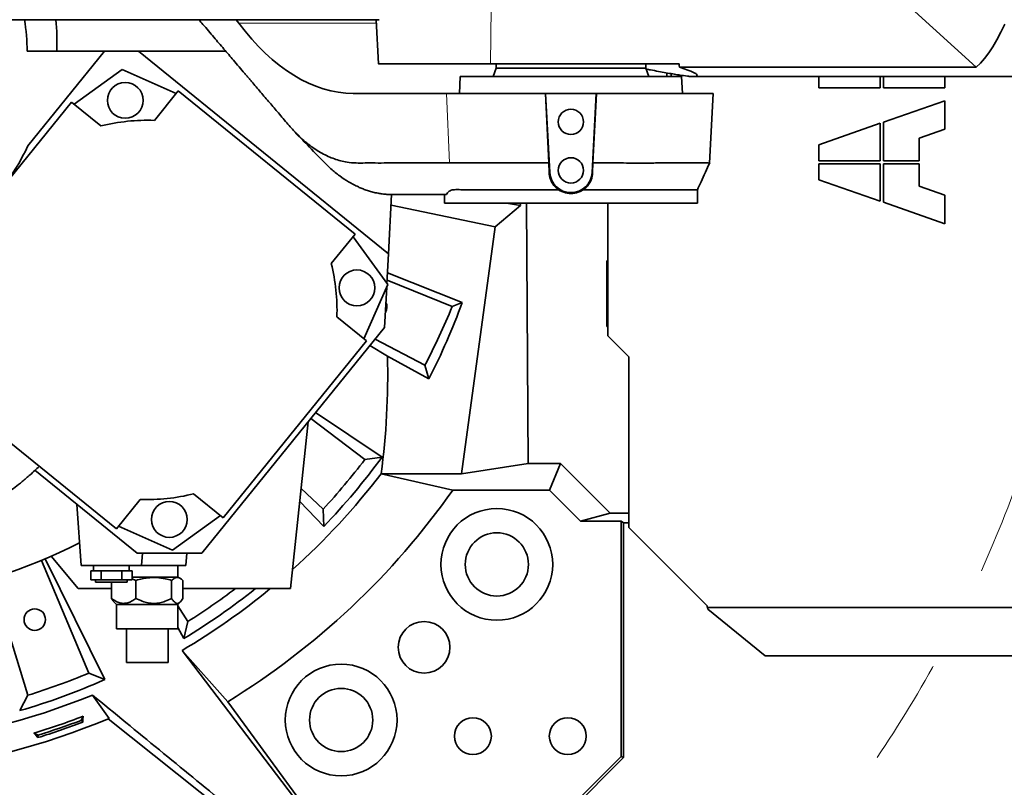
# Model space of a CAD drawing. Header units: millimetres. Extents: x 0 to 11920, y 0 to 8400.
# Tile 81 of 120: x 5862 to 6329, y 7007 to 7371. Entities that reach past the tile are written whole.
import ezdxf

# ---------------------------------------------------------------- set-up
doc = ezdxf.new("R2010")
doc.units = ezdxf.units.MM
doc.header["$LTSCALE"] = 20
doc.linetypes.add('CENTERX2', pattern=[20.32, 12.7, -2.54, 2.54, -2.54])
doc.dimstyles.new('SLDDIMSTYLE5', dxfattribs={"dimtxt": 0.18, "dimasz": 70, "dimexe": 0, "dimexo": 0.0625, "dimgap": 0, "dimtad": 0, "dimtih": 1, "dimtoh": 1, "dimdec": 0, "dimrnd": 1e-09, "dimzin": 0, "dimdsep": 46, "dimtxsty": 'Standard', "dimsah": 1, "dimcen": 0.09, "dimadec": 0, "dimazin": 0, "dimtfac": 70, "dimtdec": 0, "dimtofl": 0, "dimtmove": 0, "dimatfit": 3, "dimfxl": 1, "dimfrac": 2, "dimtolj": 1, "dimtzin": 0, "dimarcsym": 0})

msp = doc.modelspace()

# ---------------------------------------------------------------- linework, layer by layer
at = {"color": 8, "linetype": 'Continuous', "lineweight": 18}
for p, q in [((6085.242612, 7350.115361), (6085.580746, 7376.599877)), ((6031.050071, 7369.543466), (5965.787179, 7369.543466)), ((6064.312191, 7336.115361), (6065.824817, 7303.115163)), ((6113.319764, 7298.589036), (6113.050474, 7298.574923)), ((6133.405519, 7298.589036), (6133.674782, 7298.574924))]:
    msp.add_line(p, q, dxfattribs=at)
at = {"color": 7, "linetype": 'Continuous', "lineweight": 35}
for p, q in [((6315.56729, 7348.547134), (6284.717525, 7376.599877)), ((5796.477029, 7371.115361), (6032.426988, 7371.115361)), ((5965.787179, 7369.543466), (5964.617005, 7371.115361)), ((6030.967692, 7371.115361), (6032.068487, 7350.11085)), ((5902.112117, 7356.115361), (5865.362642, 7356.115361)), ((5865.814113, 7311.291058), (5902.112117, 7356.115361)), ((5902.112117, 7356.115361), (5918.18029, 7356.115361)), ((5918.18029, 7356.115361), (6036.823209, 7260.040219)), ((5959.674096, 7356.115361), (5918.18029, 7356.115361)), ((5910.41385, 7347.496561), (5887.695682, 7330.990846)), ((5936.067302, 7336.074908), (5910.41385, 7347.496561)), ((6174.732791, 7350.115361), (6085.242612, 7350.115361)), ((6087.862642, 7348.115361), (6086.406761, 7344.115361)), ((6087.862642, 7350.115361), (6087.862642, 7348.115361)), ((6087.862642, 7348.115361), (6158.862642, 7348.115361)), ((6158.862642, 7348.115361), (6158.862642, 7350.115361)), ((6160.318523, 7344.115361), (6158.862642, 7348.115361)), ((6174.792913, 7348.547134), (6315.56729, 7348.547134)), ((6070.862642, 7344.115361), (6070.443379, 7336.115361)), ((6070.862642, 7344.115361), (6175.862642, 7344.115361)), ((6168.862642, 7344.115361), (6168.862642, 7345.87394)), ((6170.862642, 7344.115361), (6170.862642, 7345.518452)), ((6176.281904, 7336.115361), (6175.862642, 7344.115361)), ((6181.554987, 7344.115361), (6340.286347, 7344.115361)), ((6241.027642, 7344.115361), (6241.027642, 7338.835361)), ((6270.120142, 7338.835361), (6270.120142, 7344.115361)), ((6271.605142, 7344.115361), (6271.605142, 7338.835361)), ((6300.697642, 7338.835361), (6300.697642, 7344.115361)), ((6241.027642, 7338.835361), (6270.120142, 7338.835361)), ((6271.605142, 7338.835361), (6300.697642, 7338.835361)), ((5937.079057, 7337.324322), (5925.75129, 7323.335695)), ((6021.010821, 7269.35772), (5937.079057, 7337.324322)), ((6064.312191, 7336.115361), (6020.115911, 7336.115361)), ((6111.270377, 7336.115361), (6064.312191, 7336.115361)), ((6111.270377, 7336.115361), (6112.92247, 7303.118232)), ((6111.353093, 7336.115361), (6111.270377, 7336.115361)), ((6111.353093, 7336.115361), (6113.319764, 7298.589036)), ((6135.372191, 7336.115361), (6111.353093, 7336.115361)), ((6133.405519, 7298.589036), (6135.372191, 7336.115361)), ((6133.80287, 7303.119367), (6135.454906, 7336.115361)), ((6135.454906, 7336.115361), (6135.372191, 7336.115361)), ((6190.878215, 7336.115361), (6135.454906, 7336.115361)), ((6189.143732, 7303.019451), (6190.878215, 7336.115361)), ((5886.446269, 7332.002602), (5818.479666, 7248.070838)), ((5900.434896, 7320.674834), (5886.446269, 7332.002602)), ((6300.697642, 7332.625361), (6271.605142, 7322.45615)), ((6300.697642, 7319.125361), (6300.697642, 7332.625361)), ((6270.120142, 7321.937072), (6241.027642, 7311.767861)), ((6270.120142, 7304.207861), (6270.120142, 7321.937072)), ((6271.605142, 7322.45615), (6271.605142, 7304.207861)), ((6288.547642, 7314.878358), (6300.697642, 7319.125361)), ((6288.547642, 7304.207861), (6288.547642, 7314.878358)), ((6241.027642, 7311.767861), (6241.027642, 7304.207861)), ((6064.672882, 7303.115352), (6065.824825, 7303.114974)), ((6113.050474, 7298.574923), (6112.922636, 7303.115361)), ((6133.802755, 7303.115361), (6133.674782, 7298.574924)), ((6241.027642, 7304.207861), (6270.120142, 7304.207861)), ((6241.027642, 7302.722861), (6241.027642, 7295.162861)), ((6270.120142, 7302.722861), (6241.027642, 7302.722861)), ((6270.120142, 7284.99365), (6270.120142, 7302.722861)), ((6271.605142, 7304.207861), (6288.547642, 7304.207861)), ((6288.547642, 7302.722861), (6271.605142, 7302.722861)), ((6271.605142, 7302.722861), (6271.605142, 7284.474572)), ((6288.547642, 7292.052363), (6288.547642, 7302.722861)), ((6241.027642, 7295.162861), (6270.120142, 7284.99365)), ((6300.697642, 7287.805361), (6288.547642, 7292.052363)), ((6036.823209, 7260.040219), (6038.295417, 7288.131619)), ((6038.74506, 7288.115361), (6038.785133, 7288.115361)), ((6038.785133, 7288.115361), (6041.652868, 7288.115361)), ((6041.652868, 7288.115361), (6043.895897, 7288.115361)), ((6063.359855, 7288.115361), (6063.359855, 7284.115361)), ((6183.365428, 7284.115361), (6183.365428, 7290.375712)), ((6300.697642, 7274.305361), (6300.697642, 7287.805361)), ((6038.031506, 7283.095903), (6087.447578, 7272.890839)), ((6123.362642, 7284.115361), (6063.359855, 7284.115361)), ((6099.362642, 7282.960548), (6087.447578, 7272.890839)), ((6092.813375, 7284.115361), (6099.362642, 7282.960548)), ((6099.362642, 7282.960548), (6099.3545, 7284.115361)), ((6102.241323, 7284.115361), (6103.113317, 7160.427237)), ((6183.365428, 7284.115361), (6123.362642, 7284.115361)), ((6140.861321, 7284.115361), (6140.861321, 7221.115361)), ((6271.605142, 7284.474572), (6300.697642, 7274.305361)), ((6087.447578, 7272.890839), (6071.392187, 7155.615361)), ((6009.683054, 7255.369093), (6021.010821, 7269.35772)), ((6036.504781, 7245.390139), (6019.999066, 7268.108306)), ((6036.823209, 7260.040219), (6036.085663, 7245.967005)), ((6140.861321, 7256.116681), (6140.338564, 7256.639438)), ((6140.338564, 7256.639438), (6140.861321, 7256.639438)), ((6140.338564, 7225.591283), (6140.338564, 7256.639438)), ((6036.348436, 7250.981021), (6071.775859, 7236.951332)), ((6025.083128, 7219.736686), (6036.504781, 7245.390139)), ((6035.995481, 7244.246233), (6034.9927, 7225.112025)), ((6067.035603, 7234.947803), (6036.169949, 7247.575276)), ((6071.775859, 7236.951332), (6067.035603, 7234.947803)), ((6026.332542, 7218.724931), (6012.343914, 7230.052698)), ((6140.861321, 7226.11404), (6140.338564, 7225.591283)), ((6140.861321, 7225.591283), (6140.338564, 7225.591283)), ((6034.9927, 7225.112025), (5948.211116, 7117.945695)), ((6140.861321, 7221.115361), (6150.861321, 7211.115361)), ((5958.36594, 7134.793167), (6026.332542, 7218.724931)), ((6028.011188, 7216.490576), (6036.351492, 7211.42854)), ((6030.471343, 7219.528615), (6054.058686, 7207.118714)), ((6056.023535, 7200.707721), (6036.351492, 7211.42854)), ((6056.023535, 7200.707721), (6054.058686, 7207.118714)), ((6150.861321, 7211.115361), (6150.861321, 7130.115361)), ((5823.801387, 7197.438049), (5907.733151, 7129.471447)), ((6033.766983, 7163.572771), (6002.223338, 7184.645234)), ((5998.711724, 7180.308751), (5990.388163, 7101.115361)), ((6025.583282, 7162.421284), (5999.987784, 7181.884554)), ((6033.766983, 7163.572771), (6025.583282, 7162.421284)), ((6103.113317, 7160.427237), (6071.392187, 7155.615361)), ((6103.113317, 7160.427237), (6118.355786, 7160.427237)), ((6118.355786, 7160.427237), (6113.17361, 7147.916358)), ((6118.355786, 7160.427237), (6141.899357, 7136.883666)), ((5917.658959, 7117.945695), (5869.102433, 7157.265994)), ((6033.303651, 7155.615361), (6067.360553, 7147.916358)), ((6033.303651, 7155.615361), (6071.392187, 7155.615361)), ((5995.376564, 7148.576826), (6005.845845, 7138.899122)), ((6113.17361, 7147.916358), (6067.360553, 7147.916358)), ((6127.95089, 7133.139079), (6113.17361, 7147.916358)), ((5907.733151, 7129.471447), (5919.060918, 7143.460074)), ((5944.377312, 7146.120934), (5958.36594, 7134.793167)), ((5994.742173, 7142.541002), (6006.132937, 7130.639797)), ((5888.981428, 7141.168301), (5891.013008, 7112.115361)), ((6006.132937, 7130.639797), (6005.845845, 7138.899122)), ((6141.899357, 7136.883666), (6127.95089, 7133.139079)), ((6141.899357, 7136.883666), (6150.861321, 7136.883666)), ((5934.398358, 7119.299208), (5957.116526, 7135.804923)), ((6147.164226, 7133.139079), (6127.95089, 7133.139079)), ((6147.164226, 7133.139079), (6148.281691, 7132.30113)), ((6147.164226, 7021.404654), (6147.164226, 7133.139079)), ((6150.861321, 7132.30113), (6148.281691, 7132.30113)), ((6148.281691, 7132.30113), (6148.281691, 7020.941785)), ((5908.744906, 7130.720861), (5934.398358, 7119.299208)), ((6150.861321, 7130.115361), (6187.861321, 7093.115361)), ((5894.610149, 7061.01105), (5872.180914, 7114.498706)), ((5902.273185, 7057.916416), (5873.956045, 7115.324173)), ((5889.667143, 7101.115361), (5876.776639, 7116.477665)), ((5948.211116, 7117.945695), (5917.658959, 7117.945695)), ((5919.712276, 7112.115361), (5920.119972, 7117.945695)), ((5940.712276, 7112.115361), (5941.119972, 7117.945695)), ((5891.013008, 7112.115361), (5919.712276, 7112.115361)), ((5895.547687, 7109.615361), (5895.547687, 7105.315361)), ((5895.547687, 7109.615361), (5898.001426, 7109.615361)), ((5896.862642, 7112.115361), (5896.862642, 7109.615361)), ((5898.001426, 7109.615361), (5900.455164, 7109.615361)), ((5900.455164, 7105.315361), (5900.455164, 7109.615361)), ((5900.455164, 7109.615361), (5905.362642, 7109.615361)), ((5905.362642, 7109.615361), (5910.270119, 7109.615361)), ((5910.270119, 7105.315361), (5910.270119, 7109.615361)), ((5910.270119, 7109.615361), (5912.723858, 7109.615361)), ((5912.723858, 7109.615361), (5915.177596, 7109.615361)), ((5913.862642, 7109.615361), (5913.862642, 7112.115361)), ((5915.177596, 7105.315361), (5915.177596, 7109.615361)), ((5919.712276, 7112.115361), (5940.712276, 7112.115361)), ((5936.862642, 7106.615361), (5936.862642, 7112.115361)), ((5848.556534, 7105.900135), (5865.755946, 7050.508978)), ((5900.455164, 7105.315361), (5895.547687, 7105.315361)), ((5897.912642, 7105.315361), (5897.912642, 7104.115361)), ((5910.270119, 7105.315361), (5900.455164, 7105.315361)), ((5915.177596, 7105.315361), (5910.270119, 7105.315361)), ((5912.812642, 7104.115361), (5912.812642, 7105.315361)), ((5936.248984, 7106.615361), (5915.177596, 7106.615361)), ((5917.020351, 7105.043564), (5915.177596, 7105.72205)), ((5917.020351, 7105.043564), (5917.020351, 7096.435869)), ((5933.960167, 7105.043564), (5933.960167, 7096.435869)), ((5936.960718, 7106.615361), (5936.248984, 7106.615361)), ((5938.147547, 7105.930145), (5936.960718, 7106.615361)), ((5939.302457, 7105.043564), (5939.302457, 7096.435869)), ((5889.667143, 7101.115361), (5905.422826, 7101.115361)), ((5905.362642, 7104.115361), (5897.912642, 7104.115361)), ((5912.812642, 7104.115361), (5905.362642, 7104.115361)), ((5905.422826, 7104.115361), (5905.422826, 7096.435869)), ((5939.302457, 7101.115361), (5990.388163, 7101.115361)), ((5906.571036, 7094.906966), (5907.862642, 7093.615361)), ((5936.862642, 7093.615361), (5938.173286, 7094.926005)), ((5907.862642, 7093.615361), (5907.862642, 7082.115361)), ((5936.862642, 7093.615361), (5907.862642, 7093.615361)), ((5936.862642, 7082.115361), (5936.862642, 7093.615361)), ((5936.862642, 7093.021284), (5941.619287, 7085.482458)), ((6402.861321, 7092.228582), (6188.105934, 7092.228582)), ((6188.350547, 7091.424888), (6188.105934, 7092.228582)), ((6188.350547, 7091.424888), (6215.445769, 7069.16904)), ((5939.758926, 7077.430257), (5941.619287, 7085.482458)), ((5936.155689, 7082.115361), (5907.862642, 7082.115361)), ((5912.487642, 7082.115361), (5912.487642, 7066.115361)), ((5932.237642, 7066.115361), (5932.237642, 7082.115361)), ((5936.862642, 7082.115361), (5936.155689, 7082.115361)), ((5936.862642, 7082.710673), (5939.758926, 7077.430257)), ((5938.939029, 7071.816466), (5994.73954, 6998.28804)), ((5938.939029, 7071.816466), (5960.574151, 7047.461219)), ((6215.445769, 7069.16904), (6362.861321, 7069.16904)), ((5919.316823, 7066.115361), (5912.487642, 7066.115361)), ((5932.237642, 7066.115361), (5919.316823, 7066.115361)), ((5902.273185, 7057.916416), (5894.610149, 7061.01105)), ((5861.874912, 7043.212647), (5865.755946, 7050.508978)), ((5997.645619, 6996.813776), (5960.574151, 7047.461219)), ((5890.964414, 7038.594549), (5891.914821, 7040.53457)), ((5903.820874, 7039.362108), (5958.716303, 6995.696311)), ((5891.759558, 7037.721549), (5890.964414, 7038.594549)), ((5868.634348, 7032.563883), (5870.574369, 7031.613476)), ((5870.48115, 7030.436321), (5870.574369, 7031.613476)), ((6122.573348, 6996.813776), (6147.164226, 7021.404654)), ((6123.036217, 6995.696311), (6148.281691, 7020.941785)), ((6147.164226, 7021.404654), (6148.281691, 7020.941785))]:
    msp.add_line(p, q, dxfattribs=at)
at = {"color": 7, "linetype": 'Continuous', "lineweight": 35, "flags": 128}
for points in [[(6315.56729, 7348.547134), (6317.586047, 7350.473911), (6319.583701, 7352.741212), (6321.556845, 7355.345171), (6323.502112, 7358.281345), (6325.416185, 7361.544727), (6327.295799, 7365.129751), (6329.137748, 7369.030301)], [(5904.26121, 7039.5473), (5900.320965, 7045.093874), (5896.383935, 7050.632238)], [(5891.914821, 7040.53457), (5891.836877, 7039.127432), (5891.759558, 7037.721549)], [(5870.48115, 7030.436321), (5869.55838, 7031.499798), (5868.634348, 7032.563883)]]:
    msp.add_lwpolyline(points, dxfattribs=at)
at = {"color": 7, "linetype": 'CENTERX2', "lineweight": 18}
for radius in [709.017293, 600]:
    msp.add_circle((5770.862642, 7356.115361), radius, dxfattribs=at)
at = {"color": 7, "linetype": 'Continuous', "lineweight": 35}
for centre, radius in [((5911.953358, 7332.84912), 8.5), ((6123.362642, 7322.615361), 6), ((6123.362642, 7299.615361), 6), ((6021.85734, 7243.85063), 8.5), ((5932.85885, 7133.946649), 8.5), ((6088.203978, 7112.610789), 26.5), ((6088.203978, 7112.610789), 15), ((5869.022423, 7086.423578), 5.1), ((6053.705354, 7073.272648), 12.25), ((6014.367213, 7038.774025), 26.5), ((6014.367213, 7038.774025), 15), ((6076.862642, 7031.115361), 8.75), ((6121.862642, 7031.115361), 8.75)]:
    msp.add_circle(centre, radius, dxfattribs=at)
for centre, radius, start, end in [((5770.862642, 7356.115361), 94.5, 0, 9.13319778), ((5922.406104, 7233.397884), 90, 87.86989765, 104.13010235), ((5770.862642, 7356.115361), 105, 321, 334.72913268), ((6123.362642, 7299.115361), 10.05666, 183, 357), ((5922.406104, 7233.397884), 90, 357.86989765, 14.13010235), ((6030.972976, 7234.82392), 5.1, 329.46936904, 24.53063096), ((5770.862642, 7356.115361), 320, 332.25, 337.75), ((5770.862642, 7356.115361), 320, 317.25, 322.75), ((5770.862642, 7356.115361), 325.87013, 316.21783459, 323.78216541), ((5770.862642, 7356.115361), 330.265853, 311.88147868, 322.62085225), ((5770.862642, 7356.115361), 362.295233, 301.57659155, 324.92370639), ((5922.406104, 7233.397884), 90, 267.86989765, 284.13010235), ((5770.862642, 7356.115361), 262, 260.24637399, 297.11064717), ((5770.862642, 7356.115361), 330.265853, 300.59141232, 309.45668297), ((5770.862642, 7356.115361), 325.87013, 301.21783459, 308.50808331), ((5770.862642, 7356.115361), 320, 302.25, 307.16728546), ((5770.862642, 7356.115361), 325.87013, 286.21783459, 293.78216541), ((5770.862642, 7356.115361), 320, 287.25, 292.75), ((5770.862642, 7356.115361), 330.265853, 258.82614676, 292.33748423), ((5770.862642, 7356.115361), 343.526585, 259.25835829, 292.850064), ((5770.862642, 7356.115361), 338.00128, 286.81391629, 290.98608371), ((5770.862642, 7356.115361), 340.57405, 287.00779212, 290.79220788), ((5770.862642, 7356.115361), 339.475922, 287.08095065, 290.71904935)]:
    msp.add_arc(centre, radius, start, end, dxfattribs=at)
for centre, major_axis, ratio, start_param, end_param in [((5770.862642, 7360.599534), (0, 108.76626), 0.9991497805, 4.6711496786, 4.8092230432), ((6011.127814, 7486.115361), (-12.930504, 149.830418), 0.5514573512, 2.4133588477, 3.0940372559), ((6123.362642, 6537.598825), (14.654656, 1144.867959), 0.0508205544, 5.5001737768, 5.5021162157), ((6186.020521, 7486.115361), (9.890618, 149.951799), 0.3844434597, 3.1441934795, 3.1669445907), ((5770.862642, 7346.309773), (0, 320.30138), 0.999531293, 4.2404902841, 4.3639579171), ((5770.862642, 7202.743293), (0, 306.69837), 0.8659823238, 4.5581155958, 4.740711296)]:
    msp.add_ellipse(centre, major_axis=major_axis, ratio=ratio, start_param=start_param, end_param=end_param, dxfattribs=at)
for points, knots in [([(5946.901092, 7371.115361), (5947.544035, 7370.360324), (5949.902619, 7367.590535), (5953.862724, 7362.939983), (5958.667291, 7357.297717), (5963.544858, 7351.569692), (5967.009253, 7347.501213), (5969.172092, 7344.961227), (5969.729637, 7344.306458), (5970.279668, 7343.660514), (5970.822182, 7343.023395), (5971.357181, 7342.3951), (5971.884666, 7341.775636), (5973.659596, 7339.691118), (5976.684958, 7336.140524), (5980.926938, 7331.162453), (5985.261174, 7326.096617), (5989.514826, 7321.005416), (5994.240483, 7315.818402), (5999.441634, 7311.35495), (6005.237694, 7307.554117), (6011.159236, 7304.870271), (6016.585812, 7303.45425), (6021.439336, 7303.052623), (6025.868125, 7303.140575), (6030.826281, 7303.103211), (6034.549081, 7303.112015), (6036.884198, 7303.112459), (6037.459259, 7303.112681), (6038.034319, 7303.112926), (6038.609376, 7303.113219), (6039.184432, 7303.11355), (6039.759486, 7303.11393), (6040.334539, 7303.114328), (6040.866929, 7303.114818), (6041.455537, 7303.115095), (6042.247484, 7303.115237), (6043.409444, 7303.115359), (6044.966571, 7303.115411), (6046.373132, 7303.115407), (6047.519166, 7303.115384), (6048.294717, 7303.115361), (6049.112456, 7303.115331), (6049.972383, 7303.115294), (6050.874499, 7303.11525), (6051.818803, 7303.115199), (6056.422967, 7303.1149), (6060.712339, 7303.115135), (6064.672882, 7303.115352)], [0, 0, 0, 0, 0.0173259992, 0.0635590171, 0.106716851, 0.1467995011, 0.1949998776, 0.2000756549, 0.2050839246, 0.2100246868, 0.2148979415, 0.2197036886, 0.2244419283, 0.2291126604, 0.2675351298, 0.3059575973, 0.3434082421, 0.3842071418, 0.4210903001, 0.4688451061, 0.5167980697, 0.5652404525, 0.613608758, 0.6484434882, 0.6832057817, 0.7217433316, 0.769356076, 0.7740323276, 0.7787085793, 0.7833848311, 0.7880610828, 0.7927373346, 0.7974135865, 0.8020898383, 0.8067660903, 0.8104016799, 0.816449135, 0.8260856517, 0.8387476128, 0.8544350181, 0.8603984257, 0.8667048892, 0.8733544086, 0.8803469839, 0.8876826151, 0.8953613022, 0.9033830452, 1, 1, 1, 1]), ([(6032.154563, 7350.115361), (6032.127179, 7350.115361), (6031.939279, 7350.115361), (6032.76028, 7350.115361), (6034.6583, 7350.115361), (6037.817745, 7350.115361), (6041.95611, 7350.115361), (6047.062531, 7350.115361), (6052.901471, 7350.115361), (6059.416456, 7350.115361), (6066.323403, 7350.115361), (6073.537907, 7350.115361), (6079.894867, 7350.115361), (6083.760639, 7350.115361), (6085.242612, 7350.115361)], [0, 0, 0, 0, 0.0155499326, 0.1066961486, 0.2005072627, 0.2914491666, 0.3850335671, 0.475998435, 0.5695802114, 0.6609416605, 0.7549262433, 0.846769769, 0.9412580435, 1, 1, 1, 1]), ([(6159.026851, 7347.6642), (6159.737312, 7347.537841), (6161.836977, 7347.164405), (6164.938314, 7346.587172), (6168.48621, 7345.93809), (6171.726325, 7345.359662), (6175.328267, 7344.755661), (6178.189577, 7344.350192), (6180.322307, 7344.149623), (6181.635803, 7344.097236), (6182.61304, 7344.153729), (6183.223141, 7344.326732), (6183.43227, 7344.615189), (6183.227633, 7345.009658), (6182.622975, 7345.494777), (6181.634678, 7346.057803), (6180.237883, 7346.694109), (6178.129279, 7347.521814), (6176.060378, 7348.157621), (6174.792913, 7348.547134)], [0, 0, 0, 0, 0.0291889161, 0.0862636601, 0.1437428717, 0.2025200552, 0.261757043, 0.3624330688, 0.4138951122, 0.4656834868, 0.520320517, 0.575349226, 0.6316046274, 0.688278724, 0.742913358, 0.7979172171, 0.8540632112, 0.9105951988, 1, 1, 1, 1]), ([(5992.494971, 7317.767626), (5994.432521, 7315.745964), (5998.941064, 7311.041697), (6003.587407, 7306.250165), (6006.236981, 7303.517798)], [0, 0, 0, 0, 0.4297508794, 1, 1, 1, 1]), ([(6006.156222, 7303.651689), (6007.277939, 7302.525367), (6009.736225, 7300.056987), (6013.669025, 7296.924429), (6017.994428, 7293.991672), (6020.973288, 7292.516395), (6022.515338, 7291.752697)], [0, 0, 0, 0, 0.2154802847, 0.4722335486, 0.7267940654, 1, 1, 1, 1]), ([(6065.839642, 7303.115353), (6066.93807, 7303.115471), (6069.134928, 7303.115708), (6073.101434, 7303.116063), (6077.512493, 7303.116419), (6082.376365, 7303.116774), (6087.631511, 7303.117129), (6093.235157, 7303.117484), (6099.116457, 7303.11784), (6103.224285, 7303.118077), (6105.278199, 7303.118195)], [0, 0, 0, 0, 0.12499987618, 0.24999978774, 0.37499973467, 0.49999971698, 0.62499973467, 0.74999978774, 0.87499987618, 1, 1, 1, 1]), ([(6105.278199, 7303.118195), (6106.588773, 7303.118197), (6109.112024, 7303.118201), (6111.685674, 7303.118222), (6112.922574, 7303.118232)], [0, 0, 0, 0, 0.5193985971, 1, 1, 1, 1]), ([(6133.802953, 7303.119367), (6134.16846, 7303.119602), (6135.393567, 7303.12039), (6137.651137, 7303.120452), (6141.700804, 7303.118388), (6146.77159, 7303.112009), (6152.577967, 7303.109089), (6157.494058, 7303.109556), (6161.743617, 7303.110497), (6165.353461, 7303.112005), (6168.762031, 7303.114014), (6172.839509, 7303.117714), (6177.397496, 7303.121227), (6181.459613, 7303.121611), (6184.45451, 7303.120097), (6186.570226, 7303.117482), (6187.805928, 7303.114045), (6188.468558, 7303.111495), (6188.804711, 7303.110515), (6189.023751, 7303.110146), (6189.133431, 7303.11024), (6189.133942, 7303.110685), (6189.134096, 7303.110819)], [0, 0, 0, 0, 0.0120427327, 0.040364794, 0.0748073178, 0.1475120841, 0.2134042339, 0.2805537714, 0.3299059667, 0.3792582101, 0.4286105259, 0.4779629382, 0.5684696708, 0.6643684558, 0.7313265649, 0.8006833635, 0.8724385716, 0.901880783, 0.9309202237, 0.9595569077, 0.9877908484, 1, 1, 1, 1]), ([(6183.367483, 7290.364636), (6183.932818, 7291.633834), (6185.846582, 7295.93031), (6187.81037, 7300.202276), (6189.194046, 7303.212285)], [0, 0, 0, 0, 0.295404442, 1, 1, 1, 1]), ([(6117.54052, 7290.388627), (6116.93111, 7290.865711), (6115.437092, 7292.035324), (6113.793827, 7294.604373), (6113.133166, 7296.978212), (6113.063835, 7298.316932), (6113.050474, 7298.574923)], [0, 0, 0, 0, 0.23103957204, 0.56641277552, 0.91644145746, 1, 1, 1, 1]), ([(6133.674782, 7298.574924), (6133.528697, 7297.391238), (6133.310273, 7295.621406), (6132.171226, 7293.42829), (6130.958881, 7291.775621), (6129.811541, 7290.879236), (6129.177105, 7290.383569)], [0, 0, 0, 0, 0.3788019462, 0.5663796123, 0.7602240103, 1, 1, 1, 1]), ([(6022.515338, 7291.752697), (6023.123032, 7291.485437), (6024.376054, 7290.934366), (6026.325203, 7290.213238), (6028.396662, 7289.55819), (6030.299199, 7289.073349), (6032.126469, 7288.699619), (6033.971379, 7288.407962), (6036.222277, 7288.167341), (6037.859203, 7288.133613), (6038.74506, 7288.115361)], [0, 0, 0, 0, 0.1140091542, 0.2350785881, 0.3632091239, 0.4984014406, 0.5867142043, 0.6997520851, 0.8375143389, 1, 1, 1, 1]), ([(6043.895897, 7288.115361), (6044.506338, 7288.115361), (6045.560314, 7288.115361), (6046.89092, 7288.115361), (6047.708743, 7288.115361), (6048.095079, 7288.115361), (6048.363891, 7288.115361), (6048.676195, 7288.115361), (6049.099757, 7288.115361), (6049.471466, 7288.115361), (6049.791408, 7288.115361), (6050.059982, 7288.115361), (6050.412561, 7288.115361), (6050.858801, 7288.115361), (6051.415365, 7288.115361), (6052.030498, 7288.115361), (6052.711673, 7288.115361), (6053.469441, 7288.115361), (6054.227448, 7288.115361), (6055.08789, 7288.115361), (6055.982474, 7288.115361), (6056.843059, 7288.115361), (6057.504757, 7288.115361), (6058.179021, 7288.115361), (6058.931888, 7288.115361), (6059.831381, 7288.115361), (6060.731046, 7288.115361), (6061.631096, 7288.115361), (6062.531475, 7288.115361), (6063.412138, 7288.115361), (6063.992784, 7288.115361), (6064.273076, 7288.115361)], [0, 0, 0, 0, 0.0704010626, 0.1215530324, 0.1534559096, 0.164750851, 0.1661096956, 0.1845217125, 0.2010917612, 0.2158205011, 0.2287088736, 0.2397582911, 0.2489710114, 0.2737857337, 0.3012561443, 0.3314095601, 0.3726416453, 0.4138736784, 0.4551057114, 0.4963377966, 0.5536997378, 0.6003066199, 0.6361584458, 0.6612552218, 0.7101135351, 0.7589718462, 0.8078301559, 0.8566884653, 0.9055467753, 0.9544050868, 1, 1, 1, 1]), ([(6064.273076, 7288.115361), (6064.670051, 7288.706374), (6065.463038, 7289.886967), (6067.494609, 7290.515608), (6070.20561, 7290.458304), (6073.645797, 7290.430621), (6077.698652, 7290.381176), (6082.343093, 7290.396909), (6087.504039, 7290.393116), (6093.119368, 7290.39437), (6099.134536, 7290.394455), (6105.463039, 7290.393414), (6111.631036, 7290.393911), (6115.700696, 7290.390272), (6117.54052, 7290.388627)], [0, 0, 0, 0, 0.078595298, 0.1569999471, 0.2420781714, 0.3274338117, 0.4125249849, 0.4982507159, 0.5842467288, 0.6699724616, 0.756180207, 0.8426628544, 0.9288706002, 1, 1, 1, 1]), ([(6117.54052, 7290.388627), (6118.589175, 7289.83351), (6120.686523, 7288.723258), (6124.296129, 7288.500278), (6127.186885, 7289.205863), (6128.683684, 7290.091589), (6129.177105, 7290.383569)], [0, 0, 0, 0, 0.28753983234, 0.57508980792, 0.85992805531, 1, 1, 1, 1]), ([(6129.177105, 7290.383569), (6130.180128, 7290.383915), (6132.829564, 7290.384828), (6137.08984, 7290.386652), (6141.939666, 7290.389804), (6146.714675, 7290.386722), (6151.310155, 7290.38159), (6155.674214, 7290.383436), (6159.802496, 7290.383671), (6163.719989, 7290.382747), (6167.336657, 7290.382776), (6170.615491, 7290.379083), (6173.557149, 7290.377545), (6176.175302, 7290.383121), (6178.405588, 7290.384586), (6180.228921, 7290.382416), (6181.654559, 7290.379), (6182.669555, 7290.372015), (6183.268744, 7290.371534), (6183.319582, 7290.374359), (6183.342854, 7290.375653)], [0, 0, 0, 0, 0.0342777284, 0.0905429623, 0.147198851, 0.2050868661, 0.2634006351, 0.3196660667, 0.3763221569, 0.4342103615, 0.4925243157, 0.548789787, 0.6054459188, 0.6633341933, 0.7216482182, 0.7779136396, 0.8345697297, 0.8924579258, 0.9507718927, 1, 1, 1, 1]), ([(5764.034074, 7222.614327), (5764.358064, 7221.762222), (5765.741959, 7218.122529), (5768.167941, 7211.500071), (5771.184393, 7203.350863), (5774.091617, 7195.54128), (5776.911811, 7188.062548), (5779.879963, 7180.367849), (5782.963995, 7172.512681), (5785.844449, 7165.829773), (5788.484289, 7160.671726), (5790.674444, 7156.899527), (5792.796387, 7153.694822), (5794.580135, 7151.316719), (5796.013225, 7149.584355), (5797.10724, 7148.351038), (5798.096943, 7147.303423), (5799.047594, 7146.351858), (5800.210243, 7145.251326), (5801.848018, 7143.819027), (5804.131358, 7142.052721), (5806.847219, 7140.281208), (5810.107177, 7138.548543), (5813.635376, 7137.124605), (5817.624744, 7136.032772), (5821.8803, 7135.381413), (5826.530266, 7135.264346), (5831.252314, 7135.743875), (5835.4284, 7136.635738), (5838.944277, 7137.700065), (5841.751316, 7138.745218), (5844.047092, 7139.731167), (5845.844869, 7140.581938), (5847.356426, 7141.347179), (5848.973239, 7142.212401), (5851.021554, 7143.380041), (5853.669462, 7145.010047), (5856.629594, 7146.991598), (5859.837311, 7149.324398), (5863.25357, 7152.023132), (5867.056795, 7155.332041), (5869.722546, 7157.758826), (5871.103362, 7159.124731), (5871.108328, 7159.129644)], [0, 0, 0, 0, 0.0179169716, 0.0765307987, 0.1344816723, 0.1817460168, 0.2300334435, 0.2790248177, 0.3283646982, 0.3769285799, 0.4063795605, 0.4345488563, 0.4590393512, 0.4798160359, 0.4917552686, 0.5022487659, 0.511354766, 0.5191222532, 0.5275215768, 0.5408489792, 0.5590729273, 0.5805976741, 0.6006251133, 0.6273245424, 0.6508493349, 0.6767147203, 0.7060099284, 0.7348735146, 0.7616791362, 0.7817556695, 0.7995628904, 0.8140010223, 0.8250484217, 0.8338412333, 0.8431347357, 0.856547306, 0.8741291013, 0.8959241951, 0.9165390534, 0.9404325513, 0.9682708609, 0.9998858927, 1, 1, 1, 1]), ([(5933.960167, 7105.043564), (5932.956439, 7105.316965), (5930.598134, 7105.959335), (5926.736382, 7106.472481), (5923.069542, 7106.3373), (5919.816188, 7105.80676), (5918.024162, 7105.31758), (5917.020351, 7105.043564)], [0, 0, 0, 0, 0.1812225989, 0.4257910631, 0.6764770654, 0.8187774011, 1, 1, 1, 1]), ([(5939.302457, 7105.043564), (5938.84767, 7105.424025), (5937.975444, 7106.153704), (5936.632427, 7106.492969), (5935.291888, 7106.15838), (5934.41208, 7105.421872), (5933.960167, 7105.043564)], [0, 0, 0, 0, 0.2595656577, 0.497815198, 0.7420527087, 1, 1, 1, 1]), ([(5906.593648, 7094.929578), (5906.498756, 7095.012256), (5906.092198, 7095.366486), (5905.713294, 7095.97182), (5905.422826, 7096.435869)], [0, 0, 0, 0, 0.2334026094, 1, 1, 1, 1]), ([(5905.422826, 7096.435869), (5906.104539, 7095.962686), (5907.38183, 7095.076107), (5909.384207, 7094.286815), (5911.309345, 7094.019112), (5913.185928, 7094.331983), (5915.100554, 7095.10337), (5916.338624, 7095.962693), (5917.020351, 7096.435869)], [0, 0, 0, 0, 0.1859920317, 0.348483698, 0.5106780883, 0.6622240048, 0.8140079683, 1, 1, 1, 1]), ([(5917.020351, 7096.435869), (5918.01628, 7095.963548), (5919.869107, 7095.084842), (5922.790359, 7094.28103), (5925.592021, 7094.022336), (5928.348626, 7094.323043), (5931.144862, 7095.100321), (5932.964273, 7095.963428), (5933.960167, 7096.435869)], [0, 0, 0, 0, 0.1859776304, 0.3459929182, 0.5106831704, 0.6602348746, 0.8140223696, 1, 1, 1, 1]), ([(5933.960167, 7096.435869), (5934.252725, 7095.993654), (5934.792608, 7095.177597), (5935.635355, 7094.3896), (5936.418177, 7094.059649), (5937.172326, 7094.162278), (5938.145362, 7094.751007), (5938.833624, 7095.753196), (5939.302457, 7096.435869)], [0, 0, 0, 0, 0.1734504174, 0.3200827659, 0.4700596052, 0.5960500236, 0.7248363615, 1, 1, 1, 1]), ([(6187.861321, 7093.115361), (6187.902996, 7092.966973), (6187.985906, 7092.671758), (6188.066066, 7092.375786), (6188.105934, 7092.228582)], [0, 0, 0, 0, 0.5026451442, 1, 1, 1, 1]), ([(5959.729314, 6998.59713), (5949.204959, 7007.247136), (5928.155551, 7024.547721), (5906.974707, 7041.937207), (5896.383935, 7050.632238)], [0, 0, 0, 0, 0.499983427, 1, 1, 1, 1])]:
    msp.add_open_spline(points, degree=3, knots=knots, dxfattribs=at)

# ---------------------------------------------------------------- leaders
at = {"color": 7, "linetype": 'Continuous', "lineweight": 0}
msp.add_leader([(6152.421341, 6893.067892), (6473.333333, 7029.995835)], dimstyle='SLDDIMSTYLE5', dxfattribs=at)

doc.saveas('drawing.dxf')
